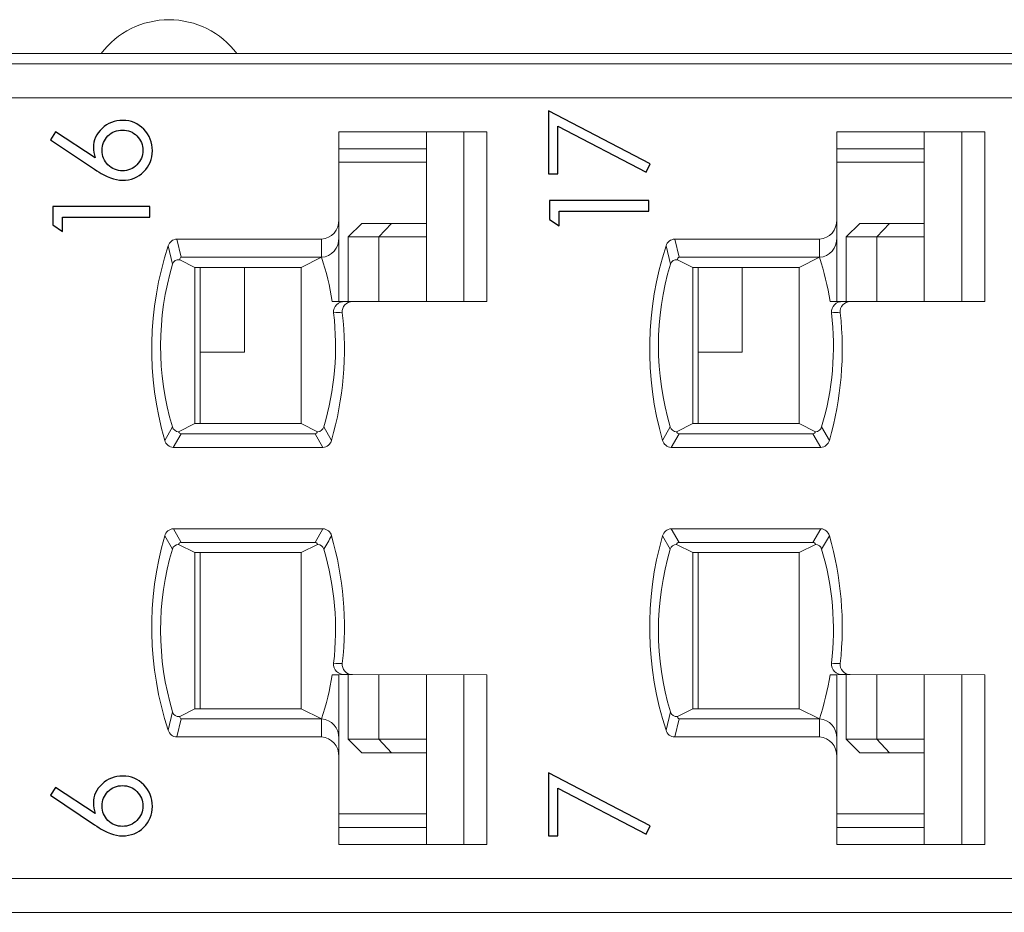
# Model space of a CAD drawing. Header units: millimetres. Extents: x 0 to 427, y 0 to 299.
# Tile 33 of 38: x 180 to 195, y 240 to 253. Entities that reach past the tile are written whole.
import ezdxf

# ---------------------------------------------------------------- set-up
doc = ezdxf.new("R2010")
doc.units = ezdxf.units.MM
doc.header["$LTSCALE"] = 23.1
doc.header["$MEASUREMENT"] = 0
doc.layers.get('0').update_dxf_attribs({"lineweight": 18})
doc.layers.add('1_6', color=7, linetype='Continuous', lineweight=18)
doc.layers.add('layer 1', color=7, linetype='Continuous')

msp = doc.modelspace()

# ---------------------------------------------------------------- linework, layer by layer
at = {"color": 7, "linetype": 'Continuous', "lineweight": 0}
msp.add_line((108.338, 252.369), (207.338, 252.369), dxfattribs=at)
msp.add_arc((182.638, 251.619), 1.25, 36.8699, 143.1301, dxfattribs=at)
at = {"layer": '1_6', "color": 7, "linetype": 'Continuous', "lineweight": 0}
for p, q in [((134.618, 252.219), (204.236, 252.219)), ((202.645, 251.719), (134.96, 251.719)), ((134.96, 240.219), (202.645, 240.219)), ((204.236, 239.719), (134.618, 239.719))]:
    msp.add_line(p, q, dxfattribs=at)
at = {"layer": 'layer 1', "color": 6}
for points, knots in [([(188.223, 250.6), (188.223, 250.6), (188.223, 251.527), (188.223, 251.527), (188.223, 251.527), (188.223, 251.527), (189.723, 250.744), (189.723, 250.744), (189.723, 250.744), (189.723, 250.744), (189.662, 250.624), (189.662, 250.624), (189.662, 250.624), (189.662, 250.624), (188.361, 251.301), (188.361, 251.301), (188.361, 251.301), (188.361, 251.301), (188.361, 250.6), (188.361, 250.6), (188.361, 250.6), (188.361, 250.6), (188.223, 250.6), (188.223, 250.6)], [0, 0, 0, 0, 0.142857, 0.142857, 0.142857, 0.142857, 0.285714, 0.285714, 0.285714, 0.285714, 0.428571, 0.428571, 0.428571, 0.428571, 0.571429, 0.571429, 0.571429, 0.571429, 0.714286, 0.714286, 0.714286, 0.714286, 1, 1, 1, 1]), ([(180.893, 251.101), (180.893, 251.101), (180.968, 251.218), (180.968, 251.218), (180.968, 251.218), (180.968, 251.218), (181.553, 250.832), (181.553, 250.832), (181.553, 250.832), (181.535, 250.887), (181.525, 250.939), (181.525, 250.988), (181.525, 250.988), (181.525, 251.094), (181.568, 251.187), (181.652, 251.266), (181.652, 251.266), (181.736, 251.346), (181.838, 251.386), (181.957, 251.386), (181.957, 251.386), (182.08, 251.386), (182.184, 251.342), (182.268, 251.255), (182.268, 251.255), (182.351, 251.168), (182.393, 251.063), (182.393, 250.938), (182.393, 250.938), (182.393, 250.814), (182.35, 250.711), (182.265, 250.629), (182.265, 250.629), (182.181, 250.546), (182.077, 250.504), (181.955, 250.504), (181.955, 250.504), (181.897, 250.504), (181.837, 250.516), (181.775, 250.538), (181.775, 250.538), (181.713, 250.561), (181.635, 250.604), (181.539, 250.667), (181.539, 250.667), (181.539, 250.667), (180.893, 251.101), (180.893, 251.101)], [0, 0, 0, 0, 0.076923, 0.076923, 0.076923, 0.076923, 0.153846, 0.153846, 0.153846, 0.153846, 0.230769, 0.230769, 0.230769, 0.230769, 0.307692, 0.307692, 0.307692, 0.307692, 0.384615, 0.384615, 0.384615, 0.384615, 0.461538, 0.461538, 0.461538, 0.461538, 0.538462, 0.538462, 0.538462, 0.538462, 0.615385, 0.615385, 0.615385, 0.615385, 0.692308, 0.692308, 0.692308, 0.692308, 0.769231, 0.769231, 0.769231, 0.769231, 0.846154, 0.846154, 0.846154, 0.846154, 1, 1, 1, 1]), ([(181.953, 251.244), (181.87, 251.244), (181.799, 251.215), (181.74, 251.157), (181.74, 251.157), (181.682, 251.098), (181.653, 251.027), (181.653, 250.944), (181.653, 250.944), (181.653, 250.86), (181.682, 250.789), (181.74, 250.731), (181.74, 250.731), (181.799, 250.673), (181.87, 250.643), (181.953, 250.643), (181.953, 250.643), (182.037, 250.643), (182.108, 250.673), (182.166, 250.732), (182.166, 250.732), (182.224, 250.791), (182.254, 250.862), (182.254, 250.944), (182.254, 250.944), (182.254, 251.026), (182.224, 251.097), (182.166, 251.156), (182.166, 251.156), (182.108, 251.215), (182.037, 251.244), (181.953, 251.244)], [0, 0, 0, 0, 0.111111, 0.111111, 0.111111, 0.111111, 0.222222, 0.222222, 0.222222, 0.222222, 0.333333, 0.333333, 0.333333, 0.333333, 0.444444, 0.444444, 0.444444, 0.444444, 0.555556, 0.555556, 0.555556, 0.555556, 0.666667, 0.666667, 0.666667, 0.666667, 0.777778, 0.777778, 0.777778, 0.777778, 1, 1, 1, 1]), ([(188.241, 249.928), (188.241, 249.928), (188.241, 250.207), (188.241, 250.207), (188.241, 250.207), (188.241, 250.207), (189.704, 250.207), (189.704, 250.207), (189.704, 250.207), (189.704, 250.207), (189.704, 250.047), (189.704, 250.047), (189.704, 250.047), (189.704, 250.047), (188.384, 250.047), (188.384, 250.047), (188.384, 250.047), (188.384, 250.047), (188.384, 249.832), (188.384, 249.832), (188.384, 249.832), (188.384, 249.832), (188.241, 249.928), (188.241, 249.928)], [0, 0, 0, 0, 0.142857, 0.142857, 0.142857, 0.142857, 0.285714, 0.285714, 0.285714, 0.285714, 0.428571, 0.428571, 0.428571, 0.428571, 0.571429, 0.571429, 0.571429, 0.571429, 0.714286, 0.714286, 0.714286, 0.714286, 1, 1, 1, 1]), ([(180.929, 249.845), (180.929, 249.845), (180.929, 250.117), (180.929, 250.117), (180.929, 250.117), (180.929, 250.117), (182.357, 250.117), (182.357, 250.117), (182.357, 250.117), (182.357, 250.117), (182.357, 249.961), (182.357, 249.961), (182.357, 249.961), (182.357, 249.961), (181.068, 249.961), (181.068, 249.961), (181.068, 249.961), (181.068, 249.961), (181.068, 249.751), (181.068, 249.751), (181.068, 249.751), (181.068, 249.751), (180.929, 249.845), (180.929, 249.845)], [0, 0, 0, 0, 0.142857, 0.142857, 0.142857, 0.142857, 0.285714, 0.285714, 0.285714, 0.285714, 0.428571, 0.428571, 0.428571, 0.428571, 0.571429, 0.571429, 0.571429, 0.571429, 0.714286, 0.714286, 0.714286, 0.714286, 1, 1, 1, 1]), ([(180.893, 241.443), (180.893, 241.443), (180.968, 241.56), (180.968, 241.56), (180.968, 241.56), (180.968, 241.56), (181.553, 241.174), (181.553, 241.174), (181.553, 241.174), (181.535, 241.229), (181.525, 241.28), (181.525, 241.33), (181.525, 241.33), (181.525, 241.436), (181.568, 241.529), (181.652, 241.608), (181.652, 241.608), (181.736, 241.688), (181.838, 241.727), (181.957, 241.727), (181.957, 241.727), (182.08, 241.727), (182.184, 241.684), (182.267, 241.597), (182.267, 241.597), (182.351, 241.51), (182.393, 241.405), (182.393, 241.28), (182.393, 241.28), (182.393, 241.156), (182.35, 241.053), (182.265, 240.971), (182.265, 240.971), (182.181, 240.888), (182.077, 240.846), (181.955, 240.846), (181.955, 240.846), (181.897, 240.846), (181.837, 240.857), (181.775, 240.88), (181.775, 240.88), (181.713, 240.903), (181.635, 240.946), (181.539, 241.009), (181.539, 241.009), (181.539, 241.009), (180.893, 241.443), (180.893, 241.443)], [0, 0, 0, 0, 0.076923, 0.076923, 0.076923, 0.076923, 0.153846, 0.153846, 0.153846, 0.153846, 0.230769, 0.230769, 0.230769, 0.230769, 0.307692, 0.307692, 0.307692, 0.307692, 0.384615, 0.384615, 0.384615, 0.384615, 0.461538, 0.461538, 0.461538, 0.461538, 0.538462, 0.538462, 0.538462, 0.538462, 0.615385, 0.615385, 0.615385, 0.615385, 0.692308, 0.692308, 0.692308, 0.692308, 0.769231, 0.769231, 0.769231, 0.769231, 0.846154, 0.846154, 0.846154, 0.846154, 1, 1, 1, 1]), ([(188.223, 240.846), (188.223, 240.846), (188.223, 241.773), (188.223, 241.773), (188.223, 241.773), (188.223, 241.773), (189.723, 240.991), (189.723, 240.991), (189.723, 240.991), (189.723, 240.991), (189.662, 240.87), (189.662, 240.87), (189.662, 240.87), (189.662, 240.87), (188.361, 241.547), (188.361, 241.547), (188.361, 241.547), (188.361, 241.547), (188.361, 240.846), (188.361, 240.846), (188.361, 240.846), (188.361, 240.846), (188.223, 240.846), (188.223, 240.846)], [0, 0, 0, 0, 0.142857, 0.142857, 0.142857, 0.142857, 0.285714, 0.285714, 0.285714, 0.285714, 0.428571, 0.428571, 0.428571, 0.428571, 0.571429, 0.571429, 0.571429, 0.571429, 0.714286, 0.714286, 0.714286, 0.714286, 1, 1, 1, 1]), ([(181.953, 241.586), (181.869, 241.586), (181.799, 241.557), (181.74, 241.499), (181.74, 241.499), (181.682, 241.44), (181.653, 241.369), (181.653, 241.286), (181.653, 241.286), (181.653, 241.202), (181.682, 241.131), (181.74, 241.073), (181.74, 241.073), (181.799, 241.015), (181.869, 240.985), (181.953, 240.985), (181.953, 240.985), (182.037, 240.985), (182.108, 241.015), (182.166, 241.074), (182.166, 241.074), (182.224, 241.133), (182.253, 241.204), (182.253, 241.286), (182.253, 241.286), (182.253, 241.368), (182.224, 241.439), (182.166, 241.498), (182.166, 241.498), (182.108, 241.557), (182.037, 241.586), (181.953, 241.586)], [0, 0, 0, 0, 0.111111, 0.111111, 0.111111, 0.111111, 0.222222, 0.222222, 0.222222, 0.222222, 0.333333, 0.333333, 0.333333, 0.333333, 0.444444, 0.444444, 0.444444, 0.444444, 0.555556, 0.555556, 0.555556, 0.555556, 0.666667, 0.666667, 0.666667, 0.666667, 0.777778, 0.777778, 0.777778, 0.777778, 1, 1, 1, 1])]:
    msp.add_open_spline(points, degree=3, knots=knots, dxfattribs=at)
at = {"layer": 'layer 1', "lineweight": 0}
for points in [[(185.138, 249.923), (185.138, 249.923), (185.138, 251.219), (185.138, 251.219)], [(185.138, 251.219), (185.138, 251.219), (187.317, 251.219), (187.317, 251.219)], [(186.427, 248.719), (186.427, 248.719), (186.427, 251.219), (186.427, 251.219)], [(186.98, 251.219), (186.98, 251.219), (186.98, 248.719), (186.98, 248.719)], [(187.317, 251.219), (187.317, 251.219), (187.317, 248.719), (187.317, 248.719)], [(192.468, 249.923), (192.468, 249.923), (192.468, 251.219), (192.468, 251.219)], [(192.468, 251.219), (192.468, 251.219), (194.647, 251.219), (194.647, 251.219)], [(193.757, 248.719), (193.757, 248.719), (193.757, 251.219), (193.757, 251.219)], [(194.31, 251.219), (194.31, 251.219), (194.31, 248.719), (194.31, 248.719)], [(194.647, 251.219), (194.647, 251.219), (194.647, 248.719), (194.647, 248.719)], [(186.427, 250.969), (186.427, 250.969), (185.138, 250.969), (185.138, 250.969)], [(193.757, 250.969), (193.757, 250.969), (192.468, 250.969), (192.468, 250.969)], [(186.427, 250.769), (186.427, 250.769), (185.138, 250.769), (185.138, 250.769)], [(193.757, 250.769), (193.757, 250.769), (192.468, 250.769), (192.468, 250.769)], [(184.883, 249.636), (185.032, 249.645), (185.146, 249.773), (185.138, 249.923)], [(185.138, 249.656), (185.138, 249.656), (185.138, 249.923), (185.138, 249.923)], [(192.213, 249.636), (192.362, 249.645), (192.476, 249.773), (192.468, 249.923)], [(192.468, 249.656), (192.468, 249.656), (192.468, 249.923), (192.468, 249.923)], [(185.278, 249.669), (185.278, 249.669), (185.478, 249.869), (185.478, 249.869)], [(185.478, 249.869), (185.478, 249.869), (185.916, 249.869), (185.916, 249.869)], [(185.916, 249.869), (185.916, 249.869), (185.728, 249.669), (185.728, 249.669)], [(185.916, 249.869), (185.916, 249.869), (186.427, 249.869), (186.427, 249.869)], [(192.608, 249.669), (192.608, 249.669), (192.808, 249.869), (192.808, 249.869)], [(192.808, 249.869), (192.808, 249.869), (193.246, 249.869), (193.246, 249.869)], [(193.246, 249.869), (193.246, 249.869), (193.058, 249.669), (193.058, 249.669)], [(193.246, 249.869), (193.246, 249.869), (193.757, 249.869), (193.757, 249.869)], [(182.754, 249.636), (182.694, 249.634), (182.643, 249.594), (182.626, 249.537)], [(182.754, 249.636), (182.754, 249.636), (184.883, 249.636), (184.883, 249.636)], [(182.819, 249.369), (182.819, 249.369), (182.754, 249.636), (182.754, 249.636)], [(184.883, 249.369), (185.032, 249.379), (185.146, 249.507), (185.138, 249.656)], [(184.883, 249.369), (184.883, 249.369), (184.883, 249.636), (184.883, 249.636)], [(185.138, 249.656), (185.138, 249.656), (185.138, 248.72), (185.138, 248.72)], [(185.728, 249.669), (185.728, 249.669), (185.278, 249.669), (185.278, 249.669)], [(185.278, 248.716), (185.278, 248.716), (185.278, 249.669), (185.278, 249.669)], [(185.728, 249.669), (185.728, 249.669), (186.427, 249.669), (186.427, 249.669)], [(185.728, 249.669), (185.728, 249.669), (185.728, 248.717), (185.728, 248.717)], [(190.084, 249.636), (190.024, 249.634), (189.973, 249.594), (189.956, 249.537)], [(190.084, 249.636), (190.084, 249.636), (192.213, 249.636), (192.213, 249.636)], [(190.149, 249.369), (190.149, 249.369), (190.084, 249.636), (190.084, 249.636)], [(192.213, 249.369), (192.362, 249.379), (192.476, 249.507), (192.468, 249.656)], [(192.213, 249.369), (192.213, 249.369), (192.213, 249.636), (192.213, 249.636)], [(192.468, 249.656), (192.468, 249.656), (192.468, 248.72), (192.468, 248.72)], [(193.058, 249.669), (193.058, 249.669), (192.608, 249.669), (192.608, 249.669)], [(192.608, 248.716), (192.608, 248.716), (192.608, 249.669), (192.608, 249.669)], [(193.058, 249.669), (193.058, 249.669), (193.757, 249.669), (193.757, 249.669)], [(193.058, 249.669), (193.058, 249.669), (193.058, 248.717), (193.058, 248.717)], [(182.626, 249.537), (182.322, 248.609), (182.304, 247.611), (182.575, 246.672)], [(182.691, 249.266), (182.691, 249.266), (182.626, 249.537), (182.626, 249.537)], [(189.956, 249.537), (189.652, 248.609), (189.634, 247.611), (189.905, 246.672)], [(190.021, 249.266), (190.021, 249.266), (189.956, 249.537), (189.956, 249.537)], [(182.796, 249.333), (182.748, 249.343), (182.701, 249.314), (182.691, 249.266)], [(182.819, 249.369), (182.804, 249.364), (182.794, 249.349), (182.796, 249.333)], [(182.819, 249.369), (182.819, 249.369), (184.883, 249.369), (184.883, 249.369)], [(184.883, 249.369), (184.883, 249.369), (184.586, 249.219), (184.586, 249.219)], [(185.041, 248.719), (185.006, 248.94), (184.953, 249.157), (184.883, 249.369)], [(190.126, 249.333), (190.078, 249.343), (190.031, 249.314), (190.021, 249.266)], [(190.149, 249.369), (190.134, 249.364), (190.124, 249.349), (190.126, 249.333)], [(190.149, 249.369), (190.149, 249.369), (192.213, 249.369), (192.213, 249.369)], [(192.213, 249.369), (192.213, 249.369), (191.916, 249.219), (191.916, 249.219)], [(192.371, 248.719), (192.336, 248.94), (192.283, 249.157), (192.213, 249.369)], [(182.691, 249.266), (182.456, 248.485), (182.455, 247.653), (182.689, 246.871)], [(182.796, 249.333), (182.796, 249.333), (183.02, 249.219), (183.02, 249.219)], [(184.586, 249.219), (184.586, 249.219), (183.02, 249.219), (183.02, 249.219)], [(183.02, 246.919), (183.02, 246.919), (183.02, 249.219), (183.02, 249.219)], [(183.098, 249.219), (183.098, 249.219), (183.098, 246.919), (183.098, 246.919)], [(183.748, 249.219), (183.748, 249.219), (183.748, 247.969), (183.748, 247.969)], [(184.586, 249.219), (184.586, 249.219), (184.586, 246.919), (184.586, 246.919)], [(190.021, 249.266), (189.786, 248.485), (189.785, 247.653), (190.019, 246.871)], [(190.126, 249.333), (190.126, 249.333), (190.35, 249.219), (190.35, 249.219)], [(191.916, 249.219), (191.916, 249.219), (190.35, 249.219), (190.35, 249.219)], [(190.35, 246.919), (190.35, 246.919), (190.35, 249.219), (190.35, 249.219)], [(190.428, 246.919), (190.428, 246.919), (190.428, 249.219), (190.428, 249.219)], [(191.078, 249.219), (191.078, 249.219), (191.078, 247.969), (191.078, 247.969)], [(191.916, 249.219), (191.916, 249.219), (191.916, 246.919), (191.916, 246.919)], [(185.228, 248.716), (185.165, 248.72), (185.103, 248.721), (185.041, 248.719)], [(185.228, 248.716), (185.228, 248.716), (185.34, 248.717), (185.34, 248.717)], [(187.317, 248.719), (187.317, 248.719), (185.34, 248.717), (185.34, 248.717)], [(192.558, 248.716), (192.495, 248.72), (192.433, 248.721), (192.371, 248.719)], [(192.558, 248.716), (192.558, 248.716), (192.67, 248.717), (192.67, 248.717)], [(194.647, 248.719), (194.647, 248.719), (192.67, 248.717), (192.67, 248.717)], [(184.917, 246.871), (185.08, 247.415), (185.129, 247.987), (185.061, 248.55)], [(185.031, 246.672), (185.206, 247.283), (185.261, 247.922), (185.19, 248.553)], [(185.19, 248.553), (185.147, 248.557), (185.104, 248.556), (185.061, 248.55)], [(192.247, 246.871), (192.41, 247.415), (192.459, 247.987), (192.391, 248.55)], [(192.361, 246.672), (192.536, 247.283), (192.591, 247.922), (192.52, 248.553)], [(192.52, 248.553), (192.477, 248.557), (192.434, 248.556), (192.391, 248.55)], [(183.748, 247.969), (183.748, 247.969), (183.098, 247.969), (183.098, 247.969)], [(191.078, 247.969), (191.078, 247.969), (190.428, 247.969), (190.428, 247.969)], [(182.689, 246.871), (182.689, 246.871), (182.575, 246.672), (182.575, 246.672)], [(182.689, 246.871), (182.7, 246.83), (182.737, 246.8), (182.78, 246.799)], [(183.02, 246.919), (183.02, 246.919), (182.78, 246.799), (182.78, 246.799)], [(183.02, 246.919), (183.02, 246.919), (184.586, 246.919), (184.586, 246.919)], [(184.826, 246.799), (184.826, 246.799), (184.586, 246.919), (184.586, 246.919)], [(184.826, 246.799), (184.869, 246.8), (184.906, 246.83), (184.917, 246.871)], [(185.031, 246.672), (185.031, 246.672), (184.917, 246.871), (184.917, 246.871)], [(190.019, 246.871), (190.019, 246.871), (189.905, 246.672), (189.905, 246.672)], [(190.019, 246.871), (190.03, 246.83), (190.067, 246.8), (190.11, 246.799)], [(190.35, 246.919), (190.35, 246.919), (190.11, 246.799), (190.11, 246.799)], [(190.35, 246.919), (190.35, 246.919), (191.916, 246.919), (191.916, 246.919)], [(192.156, 246.799), (192.156, 246.799), (191.916, 246.919), (191.916, 246.919)], [(192.156, 246.799), (192.199, 246.8), (192.236, 246.83), (192.247, 246.871)], [(192.361, 246.672), (192.361, 246.672), (192.247, 246.871), (192.247, 246.871)], [(182.818, 246.769), (182.818, 246.769), (182.701, 246.569), (182.701, 246.569)], [(182.78, 246.799), (182.785, 246.782), (182.8, 246.77), (182.818, 246.769)], [(182.818, 246.769), (182.818, 246.769), (184.788, 246.769), (184.788, 246.769)], [(184.788, 246.769), (184.806, 246.77), (184.821, 246.782), (184.826, 246.799)], [(184.788, 246.769), (184.788, 246.769), (184.904, 246.569), (184.904, 246.569)], [(190.148, 246.769), (190.148, 246.769), (190.031, 246.569), (190.031, 246.569)], [(190.11, 246.799), (190.115, 246.782), (190.13, 246.77), (190.148, 246.769)], [(190.148, 246.769), (190.148, 246.769), (192.118, 246.769), (192.118, 246.769)], [(192.118, 246.769), (192.136, 246.77), (192.151, 246.782), (192.156, 246.799)], [(192.118, 246.769), (192.118, 246.769), (192.234, 246.569), (192.234, 246.569)], [(182.575, 246.672), (182.59, 246.614), (182.641, 246.572), (182.701, 246.569)], [(184.904, 246.569), (184.964, 246.572), (185.016, 246.613), (185.031, 246.672)], [(189.905, 246.672), (189.92, 246.614), (189.971, 246.572), (190.031, 246.569)], [(192.234, 246.569), (192.294, 246.572), (192.346, 246.613), (192.361, 246.672)], [(184.904, 246.569), (184.904, 246.569), (182.701, 246.569), (182.701, 246.569)], [(192.234, 246.569), (192.234, 246.569), (190.031, 246.569), (190.031, 246.569)], [(182.703, 245.369), (182.642, 245.367), (182.59, 245.325), (182.575, 245.266)], [(182.703, 245.369), (182.703, 245.369), (184.905, 245.369), (184.905, 245.369)], [(182.818, 245.169), (182.818, 245.169), (182.703, 245.369), (182.703, 245.369)], [(184.788, 245.169), (184.788, 245.169), (184.905, 245.369), (184.905, 245.369)], [(185.031, 245.267), (185.016, 245.325), (184.965, 245.367), (184.905, 245.369)], [(190.033, 245.369), (189.972, 245.367), (189.92, 245.325), (189.905, 245.266)], [(190.033, 245.369), (190.033, 245.369), (192.235, 245.369), (192.235, 245.369)], [(190.148, 245.169), (190.148, 245.169), (190.033, 245.369), (190.033, 245.369)], [(192.118, 245.169), (192.118, 245.169), (192.235, 245.369), (192.235, 245.369)], [(192.361, 245.267), (192.346, 245.325), (192.295, 245.367), (192.235, 245.369)], [(182.575, 245.266), (182.304, 244.328), (182.322, 243.33), (182.626, 242.402)], [(182.575, 245.266), (182.575, 245.266), (182.689, 245.068), (182.689, 245.068)], [(182.78, 245.14), (182.737, 245.138), (182.7, 245.109), (182.689, 245.068)], [(182.818, 245.169), (182.8, 245.169), (182.785, 245.157), (182.78, 245.14)], [(182.78, 245.14), (182.78, 245.14), (183.02, 245.019), (183.02, 245.019)], [(184.788, 245.169), (184.788, 245.169), (182.818, 245.169), (182.818, 245.169)], [(184.586, 245.019), (184.586, 245.019), (184.826, 245.14), (184.826, 245.14)], [(184.826, 245.14), (184.821, 245.157), (184.806, 245.168), (184.788, 245.169)], [(184.917, 245.068), (184.906, 245.109), (184.869, 245.138), (184.826, 245.14)], [(184.917, 245.068), (184.956, 245.134), (184.994, 245.2), (185.031, 245.267)], [(185.19, 243.386), (185.261, 244.017), (185.206, 244.656), (185.031, 245.267)], [(189.905, 245.266), (189.634, 244.328), (189.652, 243.33), (189.956, 242.402)], [(189.905, 245.266), (189.905, 245.266), (190.019, 245.068), (190.019, 245.068)], [(190.11, 245.14), (190.067, 245.138), (190.03, 245.109), (190.019, 245.068)], [(190.148, 245.169), (190.13, 245.169), (190.115, 245.157), (190.11, 245.14)], [(190.11, 245.14), (190.11, 245.14), (190.35, 245.019), (190.35, 245.019)], [(192.118, 245.169), (192.118, 245.169), (190.148, 245.169), (190.148, 245.169)], [(191.916, 245.019), (191.916, 245.019), (192.156, 245.14), (192.156, 245.14)], [(192.156, 245.14), (192.151, 245.157), (192.136, 245.168), (192.118, 245.169)], [(192.247, 245.068), (192.236, 245.109), (192.199, 245.138), (192.156, 245.14)], [(192.247, 245.068), (192.286, 245.134), (192.324, 245.2), (192.361, 245.267)], [(192.52, 243.386), (192.591, 244.017), (192.536, 244.656), (192.361, 245.267)], [(182.689, 245.068), (182.455, 244.286), (182.456, 243.453), (182.691, 242.672)], [(184.586, 245.019), (184.586, 245.019), (183.02, 245.019), (183.02, 245.019)], [(183.02, 242.719), (183.02, 242.719), (183.02, 245.019), (183.02, 245.019)], [(183.098, 242.719), (183.098, 242.719), (183.098, 245.019), (183.098, 245.019)], [(184.586, 242.719), (184.586, 242.719), (184.586, 245.019), (184.586, 245.019)], [(185.061, 243.389), (185.129, 243.952), (185.08, 244.524), (184.917, 245.068)], [(190.019, 245.068), (189.785, 244.286), (189.786, 243.453), (190.021, 242.672)], [(191.916, 245.019), (191.916, 245.019), (190.35, 245.019), (190.35, 245.019)], [(190.35, 242.719), (190.35, 242.719), (190.35, 245.019), (190.35, 245.019)], [(190.428, 242.719), (190.428, 242.719), (190.428, 245.019), (190.428, 245.019)], [(191.916, 242.719), (191.916, 242.719), (191.916, 245.019), (191.916, 245.019)], [(192.391, 243.389), (192.459, 243.952), (192.41, 244.524), (192.247, 245.068)], [(185.061, 243.389), (185.104, 243.383), (185.147, 243.382), (185.19, 243.386)], [(192.391, 243.389), (192.434, 243.383), (192.477, 243.382), (192.52, 243.386)], [(184.883, 242.569), (184.953, 242.781), (185.006, 242.999), (185.041, 243.219)], [(185.041, 243.219), (185.103, 243.218), (185.166, 243.219), (185.228, 243.223)], [(185.138, 242.282), (185.138, 242.282), (185.138, 243.219), (185.138, 243.219)], [(185.339, 243.222), (185.339, 243.222), (185.228, 243.223), (185.228, 243.223)], [(185.278, 242.269), (185.278, 242.269), (185.278, 243.222), (185.278, 243.222)], [(185.339, 243.222), (185.339, 243.222), (187.317, 243.22), (187.317, 243.22)], [(185.728, 242.269), (185.728, 242.269), (185.728, 243.222), (185.728, 243.222)], [(186.427, 240.719), (186.427, 240.719), (186.427, 243.219), (186.427, 243.219)], [(186.98, 240.719), (186.98, 240.719), (186.98, 243.219), (186.98, 243.219)], [(187.317, 243.22), (187.317, 243.22), (187.317, 240.719), (187.317, 240.719)], [(192.213, 242.569), (192.283, 242.781), (192.336, 242.999), (192.371, 243.219)], [(192.371, 243.219), (192.433, 243.218), (192.496, 243.219), (192.558, 243.223)], [(192.468, 242.282), (192.468, 242.282), (192.468, 243.219), (192.468, 243.219)], [(192.669, 243.222), (192.669, 243.222), (192.558, 243.223), (192.558, 243.223)], [(192.608, 242.269), (192.608, 242.269), (192.608, 243.222), (192.608, 243.222)], [(192.669, 243.222), (192.669, 243.222), (194.647, 243.22), (194.647, 243.22)], [(193.058, 242.269), (193.058, 242.269), (193.058, 243.222), (193.058, 243.222)], [(193.757, 240.719), (193.757, 240.719), (193.757, 243.219), (193.757, 243.219)], [(194.31, 240.719), (194.31, 240.719), (194.31, 243.219), (194.31, 243.219)], [(194.647, 243.22), (194.647, 243.22), (194.647, 240.719), (194.647, 240.719)], [(182.691, 242.672), (182.691, 242.672), (182.626, 242.402), (182.626, 242.402)], [(182.691, 242.672), (182.701, 242.625), (182.748, 242.595), (182.796, 242.606)], [(183.02, 242.719), (183.02, 242.719), (182.796, 242.606), (182.796, 242.606)], [(183.02, 242.719), (183.02, 242.719), (184.586, 242.719), (184.586, 242.719)], [(184.586, 242.719), (184.586, 242.719), (184.883, 242.569), (184.883, 242.569)], [(190.021, 242.672), (190.021, 242.672), (189.956, 242.402), (189.956, 242.402)], [(190.021, 242.672), (190.031, 242.625), (190.078, 242.595), (190.126, 242.606)], [(190.35, 242.719), (190.35, 242.719), (190.126, 242.606), (190.126, 242.606)], [(190.35, 242.719), (190.35, 242.719), (191.916, 242.719), (191.916, 242.719)], [(191.916, 242.719), (191.916, 242.719), (192.213, 242.569), (192.213, 242.569)], [(182.819, 242.569), (182.819, 242.569), (182.754, 242.303), (182.754, 242.303)], [(182.796, 242.606), (182.794, 242.59), (182.804, 242.575), (182.819, 242.569)], [(184.883, 242.569), (184.883, 242.569), (182.819, 242.569), (182.819, 242.569)], [(185.138, 242.283), (185.146, 242.432), (185.032, 242.56), (184.883, 242.569)], [(184.883, 242.569), (184.883, 242.569), (184.883, 242.303), (184.883, 242.303)], [(190.149, 242.569), (190.149, 242.569), (190.084, 242.303), (190.084, 242.303)], [(190.126, 242.606), (190.124, 242.59), (190.134, 242.575), (190.149, 242.569)], [(192.213, 242.569), (192.213, 242.569), (190.149, 242.569), (190.149, 242.569)], [(192.468, 242.283), (192.476, 242.432), (192.362, 242.56), (192.213, 242.569)], [(192.213, 242.569), (192.213, 242.569), (192.213, 242.303), (192.213, 242.303)], [(182.626, 242.402), (182.643, 242.345), (182.694, 242.304), (182.754, 242.303)], [(189.956, 242.402), (189.973, 242.345), (190.024, 242.304), (190.084, 242.303)], [(184.883, 242.303), (184.883, 242.303), (182.754, 242.303), (182.754, 242.303)], [(185.138, 242.016), (185.146, 242.165), (185.032, 242.293), (184.883, 242.303)], [(185.138, 242.282), (185.138, 242.282), (185.138, 242.016), (185.138, 242.016)], [(185.278, 242.269), (185.278, 242.269), (185.728, 242.269), (185.728, 242.269)], [(185.478, 242.069), (185.478, 242.069), (185.278, 242.269), (185.278, 242.269)], [(185.728, 242.269), (185.728, 242.269), (186.427, 242.269), (186.427, 242.269)], [(185.916, 242.069), (185.916, 242.069), (185.728, 242.269), (185.728, 242.269)], [(192.213, 242.303), (192.213, 242.303), (190.084, 242.303), (190.084, 242.303)], [(192.468, 242.016), (192.476, 242.165), (192.362, 242.293), (192.213, 242.303)], [(192.468, 242.282), (192.468, 242.282), (192.468, 242.016), (192.468, 242.016)], [(192.608, 242.269), (192.608, 242.269), (193.058, 242.269), (193.058, 242.269)], [(192.808, 242.069), (192.808, 242.069), (192.608, 242.269), (192.608, 242.269)], [(193.058, 242.269), (193.058, 242.269), (193.757, 242.269), (193.757, 242.269)], [(193.246, 242.069), (193.246, 242.069), (193.058, 242.269), (193.058, 242.269)], [(185.138, 240.719), (185.138, 240.719), (185.138, 242.016), (185.138, 242.016)], [(185.916, 242.069), (185.916, 242.069), (185.478, 242.069), (185.478, 242.069)], [(186.427, 242.069), (186.427, 242.069), (185.916, 242.069), (185.916, 242.069)], [(192.468, 240.719), (192.468, 240.719), (192.468, 242.016), (192.468, 242.016)], [(193.246, 242.069), (193.246, 242.069), (192.808, 242.069), (192.808, 242.069)], [(193.757, 242.069), (193.757, 242.069), (193.246, 242.069), (193.246, 242.069)], [(186.427, 241.169), (186.427, 241.169), (185.138, 241.169), (185.138, 241.169)], [(193.757, 241.169), (193.757, 241.169), (192.468, 241.169), (192.468, 241.169)], [(186.427, 240.969), (186.427, 240.969), (185.138, 240.969), (185.138, 240.969)], [(193.757, 240.969), (193.757, 240.969), (192.468, 240.969), (192.468, 240.969)], [(187.317, 240.719), (187.317, 240.719), (185.138, 240.719), (185.138, 240.719)], [(194.647, 240.719), (194.647, 240.719), (192.468, 240.719), (192.468, 240.719)]]:
    msp.add_open_spline(points, degree=3, dxfattribs=at)
for points in [[(185.228, 248.716), (185.183, 248.72), (185.138, 248.703), (185.106, 248.671), (185.106, 248.671), (185.074, 248.639), (185.058, 248.595), (185.061, 248.55)], [(185.34, 248.717), (185.297, 248.718), (185.256, 248.7), (185.228, 248.669), (185.228, 248.669), (185.199, 248.638), (185.185, 248.595), (185.19, 248.553)], [(192.558, 248.716), (192.513, 248.72), (192.468, 248.703), (192.436, 248.671), (192.436, 248.671), (192.404, 248.639), (192.388, 248.595), (192.391, 248.55)], [(192.67, 248.717), (192.627, 248.718), (192.586, 248.7), (192.558, 248.669), (192.558, 248.669), (192.529, 248.638), (192.515, 248.595), (192.52, 248.553)], [(185.061, 243.389), (185.058, 243.343), (185.074, 243.299), (185.106, 243.267), (185.106, 243.267), (185.138, 243.235), (185.183, 243.219), (185.228, 243.223)], [(185.19, 243.386), (185.185, 243.344), (185.199, 243.301), (185.228, 243.27), (185.228, 243.27), (185.256, 243.238), (185.297, 243.221), (185.339, 243.222)], [(192.391, 243.389), (192.388, 243.343), (192.404, 243.299), (192.436, 243.267), (192.436, 243.267), (192.468, 243.235), (192.513, 243.219), (192.558, 243.223)], [(192.52, 243.386), (192.515, 243.344), (192.529, 243.301), (192.558, 243.27), (192.558, 243.27), (192.586, 243.238), (192.627, 243.221), (192.669, 243.222)]]:
    msp.add_open_spline(points, degree=3, knots=[0, 0, 0, 0, 0.333333, 0.333333, 0.333333, 0.333333, 1, 1, 1, 1], dxfattribs=at)

doc.saveas('drawing.dxf')
